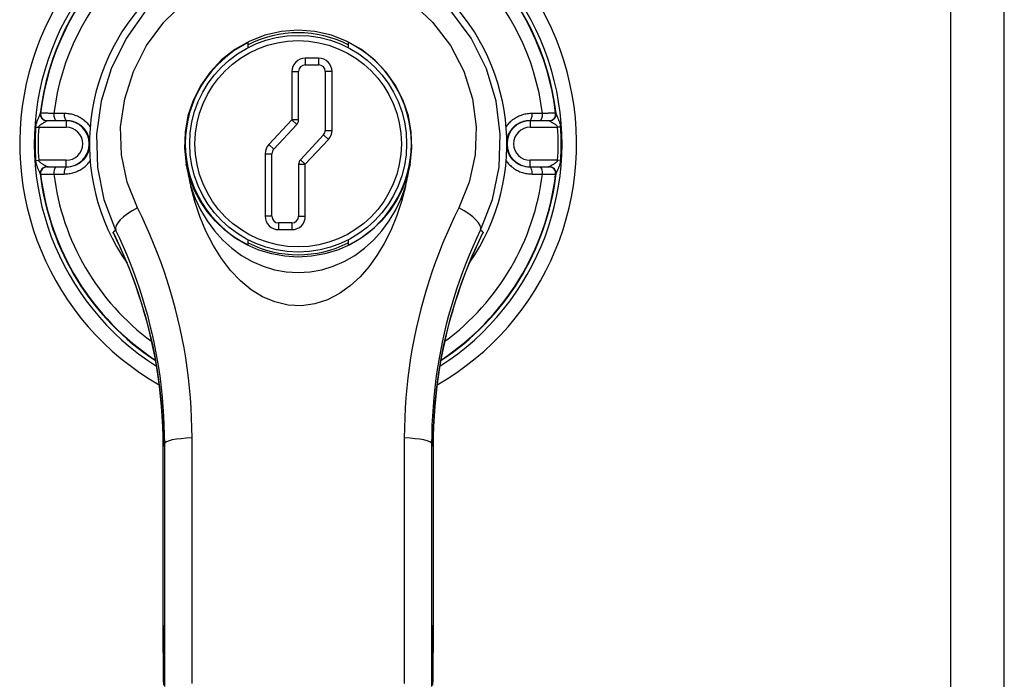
# Model space of a CAD drawing. Header units: inches. Extents: x 6 to 165, y 7 to 91.
# Tile 103 of 118: x 66.01 to 68.96, y 36.56 to 38.53. Entities that reach past the tile are written whole.
import ezdxf

# ---------------------------------------------------------------- set-up
doc = ezdxf.new("R2010")
doc.units = ezdxf.units.IN
doc.header["$MEASUREMENT"] = 0
doc.layers.add('Visible Edges(ANSI)', color=7, linetype='Continuous', lineweight=25)
doc.layers.add('Visible Tangent Edges(ANSI)', color=7, linetype='Continuous', lineweight=25)

msp = doc.modelspace()

# ---------------------------------------------------------------- linework, layer by layer
at = {"layer": 'Visible Edges(ANSI)'}
for p, q in [((68.959, 14.421), (68.959, 61.902)), ((66.694, 38.4501), (66.694, 38.4651)), ((66.994, 38.4661), (66.994, 38.4501)), ((66.8654, 38.3984), (66.9054, 38.3984)), ((66.8454, 38.2337), (66.8454, 38.3784)), ((66.9254, 38.3784), (66.9254, 38.2022)), ((66.7708, 38.1458), (66.84, 38.22)), ((66.92, 38.1885), (66.8508, 38.1143)), ((66.7654, 37.9447), (66.7654, 38.1321)), ((66.8454, 38.1006), (66.8454, 37.9447)), ((66.8254, 37.9247), (66.7854, 37.9247)), ((66.694, 37.8589), (66.694, 37.8739)), ((66.994, 37.8739), (66.994, 37.858))]:
    msp.add_line(p, q, dxfattribs=at)
at = {"layer": 'Visible Edges(ANSI)', "flags": 128}
for points in [[(67.1791, 38.1001), (67.1844, 38.1483), (67.1827, 38.197), (67.1741, 38.2452), (67.1586, 38.2919), (67.1364, 38.336), (67.1078, 38.3768), (67.0735, 38.413), (67.0341, 38.444), (66.9904, 38.4689), (66.9435, 38.4871), (66.8943, 38.4982), (66.8441, 38.502), (66.7938, 38.4983), (66.7446, 38.4871), (66.6977, 38.4689), (66.654, 38.444), (66.6146, 38.4131), (66.5802, 38.3768), (66.5516, 38.336), (66.5295, 38.2919), (66.5139, 38.2452), (66.5053, 38.197), (66.5036, 38.1483), (66.5089, 38.1001)], [(66.5089, 38.1001), (66.5094, 38.0973), (66.5099, 38.0946), (66.5104, 38.0918), (66.511, 38.0891), (66.5115, 38.0863), (66.512, 38.0836), (66.5126, 38.0808), (66.5131, 38.0781), (66.5137, 38.0753), (66.5142, 38.0726), (66.5148, 38.0698), (66.5153, 38.0671), (66.5159, 38.0643), (66.5165, 38.0616), (66.5171, 38.0588), (66.5176, 38.0561), (66.5182, 38.0533), (66.5188, 38.0506), (66.5194, 38.0479), (66.52, 38.0451), (66.5206, 38.0424), (66.5213, 38.0396), (66.5219, 38.0369), (66.5225, 38.0342)], [(67.1655, 38.0342), (67.1661, 38.0369), (67.1667, 38.0396), (67.1674, 38.0424), (67.168, 38.0451), (67.1686, 38.0479), (67.1692, 38.0507), (67.1698, 38.0534), (67.1704, 38.0562), (67.171, 38.0589), (67.1716, 38.0617), (67.1721, 38.0645), (67.1727, 38.0672), (67.1733, 38.07), (67.1738, 38.0727), (67.1744, 38.0755), (67.1749, 38.0782), (67.1755, 38.081), (67.176, 38.0837), (67.1765, 38.0865), (67.1771, 38.0892), (67.1776, 38.0919), (67.1781, 38.0946), (67.1786, 38.0974), (67.1791, 38.1001)], [(67.1655, 38.0342), (67.1536, 37.9888), (67.1388, 37.9445), (67.1215, 37.9025), (67.1018, 37.8632), (67.0798, 37.8268), (67.0557, 37.7936), (67.0294, 37.7637), (67, 37.7366), (66.9674, 37.7133), (66.9318, 37.6948), (66.8937, 37.6822), (66.8537, 37.6766), (66.8136, 37.6786), (66.7744, 37.6879), (66.7375, 37.7036), (66.7035, 37.7247), (66.6717, 37.7509), (66.6418, 37.782), (66.6142, 37.818), (66.5892, 37.8579), (66.5676, 37.9001), (66.5495, 37.9439), (66.5345, 37.9885), (66.5225, 38.0342)], [(67.3983, 37.8967), (67.3983, 37.8965), (67.3982, 37.8964), (67.3981, 37.8962), (67.398, 37.8961), (67.398, 37.8959), (67.3979, 37.8958), (67.3978, 37.8956), (67.3977, 37.8955), (67.3977, 37.8953), (67.3976, 37.8952), (67.3975, 37.895), (67.3974, 37.8949), (67.3974, 37.8947), (67.3973, 37.8946), (67.3972, 37.8944), (67.3971, 37.8943), (67.3971, 37.8941), (67.397, 37.894), (67.3969, 37.8938), (67.3969, 37.8937), (67.3968, 37.8935), (67.3967, 37.8934), (67.3966, 37.8932), (67.3966, 37.8931)], [(66.2915, 37.8931), (66.3072, 37.8601), (66.3224, 37.8261), (66.3369, 37.791), (66.3508, 37.7549), (66.3639, 37.7178), (66.3762, 37.6797), (66.3875, 37.6408), (66.3979, 37.6009), (66.4073, 37.5602), (66.4156, 37.5187), (66.4228, 37.4763), (66.4288, 37.433), (66.4336, 37.3891), (66.4371, 37.3447), (66.4392, 37.2997), (66.4399, 37.2544)], [(67.2481, 37.2544), (67.2488, 37.2997), (67.2509, 37.3447), (67.2544, 37.3891), (67.2592, 37.433), (67.2652, 37.4763), (67.2724, 37.5187), (67.2807, 37.5602), (67.2901, 37.6009), (67.3005, 37.6408), (67.3118, 37.6797), (67.3241, 37.7178), (67.3372, 37.7549), (67.3511, 37.791), (67.3656, 37.8261), (67.3808, 37.8601), (67.3966, 37.8931)], [(66.4398, 36.7192), (66.4397, 36.733), (66.4397, 36.748), (66.4397, 36.7639), (66.4397, 36.7802)], [(67.2483, 36.7802), (67.2483, 36.7639), (67.2483, 36.748), (67.2483, 36.7329), (67.2482, 36.7192)], [(66.4398, 36.7192), (66.4399, 36.695), (66.44, 36.6702), (66.4402, 36.6449), (66.4403, 36.6191), (66.4404, 36.5929), (66.4405, 36.5662), (66.4406, 36.5391)], [(67.2474, 36.5391), (67.2475, 36.5662), (67.2476, 36.5929), (67.2477, 36.6191), (67.2478, 36.6449), (67.248, 36.6702), (67.2481, 36.695), (67.2482, 36.7192)]]:
    msp.add_lwpolyline(points, dxfattribs=at)
at = {"layer": 'Visible Edges(ANSI)'}
msp.add_circle((66.844, 38.162), 0.3248, dxfattribs=at)
for centre, radius, start, end in [((66.844, 38.162), 0.834, 299.9141, 240.0859), ((66.844, 38.162), 0.625, 325.0605, 214.9395), ((66.844, 38.162), 0.3325, 63.1831, 116.8169), ((66.844, 38.162), 0.3382, 116.3321, 243.6679), ((66.844, 38.162), 0.339, 296.2591, 63.7409), ((66.8654, 38.3784), 0.02, 90, 180), ((66.9054, 38.3784), 0.02, 0, 90), ((66.8254, 38.2337), 0.02, 317.0025, 0), ((66.9054, 38.2022), 0.02, 317.0025, 0), ((66.7854, 38.1321), 0.02, 137.0025, 180), ((66.8654, 38.1006), 0.02, 137.0025, 180), ((66.7854, 37.9447), 0.02, 180, 270), ((66.8254, 37.9447), 0.02, 270, 0), ((66.844, 38.162), 0.3325, 243.1831, 296.8169)]:
    msp.add_arc(centre, radius, start, end, dxfattribs=at)
for centre, major_axis, ratio, start_param, end_param in [((66.4286, 36.8659), (-0.0018, -1.5581), 0.007198, 1.515764, 1.822817), ((67.2594, 36.8659), (-0.0018, 1.5581), 0.007205, 1.318775, 1.62583)]:
    msp.add_ellipse(centre, major_axis=major_axis, ratio=ratio, start_param=start_param, end_param=end_param, dxfattribs=at)
at = {"layer": 'Visible Tangent Edges(ANSI)'}
for p, q in [((68.798, 61.902), (68.798, 14.421)), ((66.8654, 38.4184), (66.8654, 38.3984)), ((66.9054, 38.4184), (66.8654, 38.4184)), ((66.9054, 38.4184), (66.9054, 38.3984)), ((66.8254, 38.3784), (66.8454, 38.3784)), ((66.8254, 38.3784), (66.8254, 38.2337)), ((66.9454, 38.3784), (66.9254, 38.3784)), ((66.9454, 38.2022), (66.9454, 38.3784)), ((66.0728, 38.2534), (66.0721, 38.2532)), ((67.6159, 38.2532), (67.6152, 38.2534)), ((66.0916, 38.2312), (66.0923, 38.2314)), ((66.1492, 38.2312), (66.0916, 38.2312)), ((66.1492, 38.2323), (66.1492, 38.2312)), ((66.1492, 38.2312), (66.1492, 38.2116)), ((66.8254, 38.2337), (66.7562, 38.1594)), ((66.8454, 38.2337), (66.8254, 38.2337)), ((66.8254, 38.2337), (66.84, 38.22)), ((67.5388, 38.2323), (67.5388, 38.2312)), ((67.5964, 38.2312), (67.5388, 38.2312)), ((67.5388, 38.2312), (67.5388, 38.2116)), ((67.5957, 38.2314), (67.5964, 38.2312)), ((66.0576, 38.2122), (66.0669, 38.2116)), ((66.0669, 38.2116), (66.1492, 38.2116)), ((66.9254, 38.2022), (66.9454, 38.2022)), ((67.5388, 38.2116), (67.6211, 38.2116)), ((67.6304, 38.2122), (67.6211, 38.2116)), ((66.8654, 38.1006), (66.9347, 38.1749)), ((66.92, 38.1885), (66.9347, 38.1749)), ((66.7454, 38.1321), (66.7654, 38.1321)), ((66.7454, 38.1321), (66.7454, 37.9447)), ((66.7562, 38.1594), (66.7708, 38.1458)), ((66.0576, 38.1119), (66.0669, 38.1125)), ((66.1492, 38.1125), (66.0669, 38.1125)), ((66.1492, 38.0928), (66.1492, 38.1125)), ((66.8654, 38.1006), (66.8508, 38.1143)), ((67.6211, 38.1125), (67.5388, 38.1125)), ((67.5388, 38.0928), (67.5388, 38.1125)), ((67.6304, 38.1119), (67.6211, 38.1125)), ((66.0923, 38.0926), (66.0916, 38.0928)), ((66.0916, 38.0928), (66.1492, 38.0928)), ((66.1492, 38.0918), (66.1492, 38.0928)), ((66.8454, 38.1006), (66.8654, 38.1006)), ((66.8654, 37.9447), (66.8654, 38.1006)), ((67.5388, 38.0928), (67.5964, 38.0928)), ((67.5388, 38.0918), (67.5388, 38.0928)), ((67.5964, 38.0928), (67.5957, 38.0926)), ((66.0721, 38.0708), (66.0728, 38.0706)), ((67.6152, 38.0706), (67.6159, 38.0708)), ((66.7654, 37.9447), (66.7454, 37.9447)), ((66.7854, 37.9247), (66.7854, 37.9047)), ((66.8254, 37.9247), (66.8254, 37.9047)), ((66.8454, 37.9447), (66.8654, 37.9447)), ((66.7854, 37.9047), (66.8254, 37.9047))]:
    msp.add_line(p, q, dxfattribs=at)
at = {"layer": 'Visible Tangent Edges(ANSI)', "flags": 128}
for points in [[(66.3627, 37.9699), (66.3318, 38.0471), (66.3145, 38.1287), (66.3123, 38.2127), (66.3245, 38.297), (66.3506, 38.379), (66.3899, 38.4564), (66.4419, 38.5268), (66.5059, 38.5879)], [(67.1814, 38.5877), (67.2467, 38.5267), (67.3004, 38.4565), (67.3407, 38.3791), (67.3663, 38.297), (67.3773, 38.2128), (67.3739, 38.1289), (67.3563, 38.0472), (67.3253, 37.9699)], [(66.3878, 38.5609), (66.3288, 38.4779), (66.2841, 38.3866), (66.2544, 38.2899), (66.2405, 38.1905), (66.2429, 38.0911), (66.2624, 37.9947), (66.2974, 37.9033)], [(67.3906, 37.9033), (67.4256, 37.9948), (67.4456, 38.0914), (67.4494, 38.1905), (67.4368, 38.2899), (67.4077, 38.3868), (67.3619, 38.4781), (67.301, 38.5608)], [(66.0715, 38.2525), (66.0713, 38.2519), (66.0711, 38.2512), (66.0707, 38.2503), (66.0703, 38.2493), (66.0698, 38.2482), (66.0692, 38.2469), (66.0686, 38.2456), (66.068, 38.2442), (66.0673, 38.2427), (66.0666, 38.2411), (66.0659, 38.2394), (66.0651, 38.2377), (66.0643, 38.2359), (66.0636, 38.2341), (66.0628, 38.2322), (66.0621, 38.2303), (66.0613, 38.2283), (66.0606, 38.2262), (66.0599, 38.224), (66.0592, 38.2218), (66.0587, 38.2195), (66.0582, 38.2171), (66.0578, 38.2147), (66.0576, 38.2122)], [(66.0721, 38.2532), (66.0721, 38.2532), (66.0721, 38.2532), (66.0721, 38.2532), (66.072, 38.2532), (66.072, 38.2532), (66.072, 38.2532), (66.072, 38.2531), (66.0719, 38.2531), (66.0719, 38.2531), (66.0719, 38.2531), (66.0719, 38.253), (66.0718, 38.253), (66.0718, 38.253), (66.0718, 38.2529), (66.0718, 38.2529), (66.0717, 38.2529), (66.0717, 38.2528), (66.0717, 38.2528), (66.0717, 38.2527), (66.0716, 38.2527), (66.0716, 38.2526), (66.0716, 38.2526), (66.0716, 38.2525), (66.0715, 38.2525)], [(66.1122, 38.2527), (66.1095, 38.2528), (66.1069, 38.2528), (66.1043, 38.2529), (66.1018, 38.253), (66.0994, 38.2531), (66.097, 38.2531), (66.0947, 38.2532), (66.0926, 38.2532), (66.0905, 38.2533), (66.0885, 38.2533), (66.0866, 38.2534), (66.0848, 38.2534), (66.0831, 38.2534), (66.0816, 38.2534), (66.0801, 38.2535), (66.0788, 38.2535), (66.0776, 38.2535), (66.0765, 38.2535), (66.0756, 38.2535), (66.0748, 38.2535), (66.0741, 38.2535), (66.0735, 38.2534), (66.0731, 38.2534), (66.0728, 38.2534)], [(66.1431, 38.2527), (66.1418, 38.2527), (66.1405, 38.2527), (66.1392, 38.2527), (66.1379, 38.2527), (66.1366, 38.2527), (66.1353, 38.2527), (66.134, 38.2527), (66.1327, 38.2527), (66.1314, 38.2527), (66.1301, 38.2527), (66.1288, 38.2527), (66.1276, 38.2527), (66.1263, 38.2527), (66.125, 38.2527), (66.1237, 38.2527), (66.1224, 38.2527), (66.1211, 38.2527), (66.1198, 38.2527), (66.1186, 38.2527), (66.1173, 38.2527), (66.116, 38.2527), (66.1147, 38.2527), (66.1135, 38.2527), (66.1122, 38.2527)], [(66.2209, 38.2135), (66.2186, 38.2165), (66.2162, 38.2194), (66.2137, 38.2223), (66.2111, 38.225), (66.2083, 38.2276), (66.2055, 38.2301), (66.2026, 38.2326), (66.1995, 38.2348), (66.1964, 38.237), (66.1932, 38.239), (66.1899, 38.2409), (66.1865, 38.2426), (66.1831, 38.2442), (66.1796, 38.2457), (66.1761, 38.247), (66.1725, 38.2482), (66.1689, 38.2493), (66.1652, 38.2502), (66.1616, 38.251), (66.1579, 38.2516), (66.1542, 38.2521), (66.1505, 38.2524), (66.1468, 38.2527), (66.1431, 38.2527)], [(67.5449, 38.2527), (67.5412, 38.2527), (67.5375, 38.2524), (67.5338, 38.2521), (67.5301, 38.2516), (67.5264, 38.251), (67.5227, 38.2502), (67.5191, 38.2493), (67.5155, 38.2482), (67.5119, 38.247), (67.5084, 38.2457), (67.5049, 38.2442), (67.5015, 38.2426), (67.4981, 38.2408), (67.4948, 38.239), (67.4916, 38.2369), (67.4884, 38.2348), (67.4853, 38.2326), (67.4824, 38.2302), (67.4795, 38.2277), (67.4767, 38.2251), (67.4741, 38.2224), (67.4716, 38.2196), (67.4692, 38.2166), (67.4669, 38.2136)], [(67.5758, 38.2527), (67.5745, 38.2527), (67.5733, 38.2527), (67.572, 38.2527), (67.5707, 38.2527), (67.5694, 38.2527), (67.5682, 38.2527), (67.5669, 38.2527), (67.5656, 38.2527), (67.5643, 38.2527), (67.563, 38.2527), (67.5617, 38.2527), (67.5605, 38.2527), (67.5592, 38.2527), (67.5579, 38.2527), (67.5566, 38.2527), (67.5553, 38.2527), (67.554, 38.2527), (67.5527, 38.2527), (67.5514, 38.2527), (67.5501, 38.2527), (67.5488, 38.2527), (67.5475, 38.2527), (67.5462, 38.2527), (67.5449, 38.2527)], [(67.6152, 38.2534), (67.6149, 38.2534), (67.6145, 38.2534), (67.6139, 38.2535), (67.6132, 38.2535), (67.6124, 38.2535), (67.6115, 38.2535), (67.6104, 38.2535), (67.6092, 38.2535), (67.6079, 38.2535), (67.6064, 38.2534), (67.6048, 38.2534), (67.6032, 38.2534), (67.6014, 38.2534), (67.5995, 38.2533), (67.5975, 38.2533), (67.5954, 38.2532), (67.5932, 38.2532), (67.591, 38.2531), (67.5886, 38.2531), (67.5862, 38.253), (67.5837, 38.2529), (67.5811, 38.2528), (67.5785, 38.2528), (67.5758, 38.2527)], [(67.6165, 38.2525), (67.6165, 38.2525), (67.6164, 38.2526), (67.6164, 38.2526), (67.6164, 38.2527), (67.6163, 38.2527), (67.6163, 38.2528), (67.6163, 38.2528), (67.6163, 38.2529), (67.6162, 38.2529), (67.6162, 38.2529), (67.6162, 38.253), (67.6162, 38.253), (67.6161, 38.253), (67.6161, 38.2531), (67.6161, 38.2531), (67.6161, 38.2531), (67.616, 38.2531), (67.616, 38.2532), (67.616, 38.2532), (67.616, 38.2532), (67.616, 38.2532), (67.6159, 38.2532), (67.6159, 38.2532), (67.6159, 38.2532)], [(67.6304, 38.2122), (67.6302, 38.2147), (67.6298, 38.2171), (67.6293, 38.2195), (67.6288, 38.2218), (67.6281, 38.224), (67.6274, 38.2262), (67.6267, 38.2283), (67.626, 38.2303), (67.6252, 38.2322), (67.6244, 38.2341), (67.6237, 38.2359), (67.6229, 38.2377), (67.6222, 38.2394), (67.6214, 38.2411), (67.6207, 38.2426), (67.6201, 38.2441), (67.6194, 38.2456), (67.6188, 38.2469), (67.6183, 38.2481), (67.6178, 38.2493), (67.6173, 38.2503), (67.617, 38.2512), (67.6167, 38.2519), (67.6165, 38.2525)], [(66.0669, 38.2116), (66.0672, 38.2128), (66.0678, 38.214), (66.0686, 38.2152), (66.0696, 38.2163), (66.0707, 38.2174), (66.0719, 38.2184), (66.0732, 38.2194), (66.0745, 38.2204), (66.0758, 38.2213), (66.0772, 38.2222), (66.0785, 38.2231), (66.0798, 38.2239), (66.0812, 38.2247), (66.0825, 38.2255), (66.0837, 38.2263), (66.0849, 38.227), (66.086, 38.2276), (66.0871, 38.2283), (66.088, 38.2288), (66.0889, 38.2294), (66.0896, 38.2298), (66.0902, 38.2303), (66.0907, 38.2306), (66.091, 38.2309)], [(66.091, 38.2309), (66.0911, 38.2309), (66.0911, 38.2309), (66.0911, 38.231), (66.0911, 38.231), (66.0912, 38.231), (66.0912, 38.231), (66.0912, 38.2311), (66.0912, 38.2311), (66.0913, 38.2311), (66.0913, 38.2311), (66.0913, 38.2311), (66.0913, 38.2311), (66.0914, 38.2312), (66.0914, 38.2312), (66.0914, 38.2312), (66.0914, 38.2312), (66.0915, 38.2312), (66.0915, 38.2312), (66.0915, 38.2312), (66.0915, 38.2312), (66.0916, 38.2312), (66.0916, 38.2312), (66.0916, 38.2312), (66.0916, 38.2312)], [(66.0923, 38.2314), (66.0925, 38.2314), (66.0928, 38.2315), (66.0932, 38.2315), (66.0937, 38.2315), (66.0942, 38.2316), (66.0949, 38.2316), (66.0957, 38.2316), (66.0965, 38.2317), (66.0974, 38.2317), (66.0984, 38.2317), (66.0995, 38.2318), (66.1007, 38.2318), (66.1019, 38.2318), (66.1032, 38.2319), (66.1046, 38.2319), (66.1061, 38.2319), (66.1076, 38.2319), (66.1092, 38.232), (66.1108, 38.232), (66.1125, 38.232), (66.1142, 38.232), (66.116, 38.232), (66.1179, 38.2321), (66.1197, 38.2321)], [(66.1197, 38.2321), (66.1209, 38.2321), (66.1222, 38.2321), (66.1234, 38.2321), (66.1246, 38.2321), (66.1258, 38.2321), (66.127, 38.2321), (66.1282, 38.2321), (66.1295, 38.2321), (66.1307, 38.2321), (66.1319, 38.2322), (66.1331, 38.2322), (66.1344, 38.2322), (66.1356, 38.2322), (66.1368, 38.2322), (66.1381, 38.2322), (66.1393, 38.2322), (66.1405, 38.2322), (66.1418, 38.2322), (66.143, 38.2322), (66.1442, 38.2322), (66.1455, 38.2322), (66.1467, 38.2322), (66.148, 38.2322), (66.1492, 38.2323)], [(66.1492, 38.2323), (66.1533, 38.2322), (66.1573, 38.2318), (66.1613, 38.2313), (66.1654, 38.2305), (66.1693, 38.2294), (66.1733, 38.2282), (66.1771, 38.2267), (66.1809, 38.2249), (66.1846, 38.2229), (66.1882, 38.2207), (66.1916, 38.2183), (66.1949, 38.2156), (66.198, 38.2128), (66.2009, 38.2097), (66.2037, 38.2065), (66.2063, 38.2031), (66.2087, 38.1996), (66.2108, 38.1959), (66.2128, 38.1921), (66.2145, 38.1882), (66.2161, 38.1842), (66.2173, 38.1802), (66.2183, 38.176), (66.2191, 38.1719)], [(67.469, 38.1718), (67.4697, 38.176), (67.4707, 38.1802), (67.472, 38.1843), (67.4734, 38.1883), (67.4751, 38.1922), (67.4771, 38.196), (67.4792, 38.1997), (67.4816, 38.2032), (67.4842, 38.2066), (67.4869, 38.2098), (67.4899, 38.2128), (67.493, 38.2156), (67.4963, 38.2183), (67.4998, 38.2207), (67.5034, 38.2229), (67.5071, 38.2249), (67.5108, 38.2266), (67.5147, 38.2282), (67.5186, 38.2294), (67.5226, 38.2305), (67.5266, 38.2313), (67.5307, 38.2318), (67.5348, 38.2322), (67.5388, 38.2323)], [(67.5388, 38.2323), (67.54, 38.2322), (67.5413, 38.2322), (67.5425, 38.2322), (67.5438, 38.2322), (67.545, 38.2322), (67.5462, 38.2322), (67.5475, 38.2322), (67.5487, 38.2322), (67.55, 38.2322), (67.5512, 38.2322), (67.5524, 38.2322), (67.5536, 38.2322), (67.5549, 38.2322), (67.5561, 38.2322), (67.5573, 38.2321), (67.5585, 38.2321), (67.5598, 38.2321), (67.561, 38.2321), (67.5622, 38.2321), (67.5634, 38.2321), (67.5646, 38.2321), (67.5659, 38.2321), (67.5671, 38.2321), (67.5683, 38.2321)], [(67.5683, 38.2321), (67.5701, 38.2321), (67.572, 38.232), (67.5738, 38.232), (67.5755, 38.232), (67.5772, 38.232), (67.5788, 38.232), (67.5804, 38.2319), (67.5819, 38.2319), (67.5834, 38.2319), (67.5848, 38.2319), (67.5861, 38.2318), (67.5873, 38.2318), (67.5885, 38.2318), (67.5896, 38.2317), (67.5906, 38.2317), (67.5915, 38.2317), (67.5923, 38.2316), (67.5931, 38.2316), (67.5938, 38.2316), (67.5943, 38.2315), (67.5948, 38.2315), (67.5952, 38.2315), (67.5955, 38.2314), (67.5957, 38.2314)], [(67.5964, 38.2312), (67.5964, 38.2312), (67.5964, 38.2312), (67.5965, 38.2312), (67.5965, 38.2312), (67.5965, 38.2312), (67.5965, 38.2312), (67.5965, 38.2312), (67.5966, 38.2312), (67.5966, 38.2312), (67.5966, 38.2312), (67.5966, 38.2312), (67.5967, 38.2311), (67.5967, 38.2311), (67.5967, 38.2311), (67.5967, 38.2311), (67.5968, 38.2311), (67.5968, 38.2311), (67.5968, 38.231), (67.5968, 38.231), (67.5969, 38.231), (67.5969, 38.231), (67.5969, 38.2309), (67.597, 38.2309), (67.597, 38.2309)], [(67.597, 38.2309), (67.5973, 38.2306), (67.5978, 38.2303), (67.5984, 38.2298), (67.5991, 38.2294), (67.6, 38.2288), (67.601, 38.2283), (67.602, 38.2276), (67.6031, 38.227), (67.6043, 38.2262), (67.6056, 38.2255), (67.6069, 38.2247), (67.6082, 38.2239), (67.6095, 38.2231), (67.6109, 38.2222), (67.6122, 38.2213), (67.6136, 38.2204), (67.6149, 38.2194), (67.6161, 38.2184), (67.6173, 38.2174), (67.6185, 38.2163), (67.6194, 38.2152), (67.6202, 38.214), (67.6208, 38.2128), (67.6211, 38.2116)], [(66.219, 38.1522), (66.2183, 38.148), (66.2173, 38.1438), (66.216, 38.1398), (66.2146, 38.1358), (66.2129, 38.1318), (66.2109, 38.128), (66.2088, 38.1244), (66.2064, 38.1208), (66.2039, 38.1174), (66.2011, 38.1142), (66.1981, 38.1112), (66.195, 38.1084), (66.1917, 38.1058), (66.1882, 38.1033), (66.1846, 38.1011), (66.181, 38.0992), (66.1772, 38.0974), (66.1733, 38.0959), (66.1694, 38.0946), (66.1654, 38.0936), (66.1614, 38.0928), (66.1573, 38.0922), (66.1533, 38.0919), (66.1492, 38.0918)], [(67.5388, 38.0918), (67.5348, 38.0919), (67.5307, 38.0922), (67.5267, 38.0928), (67.5226, 38.0936), (67.5187, 38.0946), (67.5147, 38.0959), (67.5109, 38.0974), (67.5071, 38.0991), (67.5034, 38.1011), (67.4998, 38.1033), (67.4964, 38.1058), (67.4931, 38.1084), (67.49, 38.1113), (67.4871, 38.1143), (67.4843, 38.1175), (67.4817, 38.1209), (67.4793, 38.1245), (67.4772, 38.1281), (67.4752, 38.1319), (67.4735, 38.1358), (67.472, 38.1398), (67.4707, 38.1439), (67.4697, 38.148), (67.4689, 38.1522)], [(66.0576, 38.1119), (66.0578, 38.1094), (66.0582, 38.1069), (66.0587, 38.1045), (66.0592, 38.1022), (66.0599, 38.1), (66.0606, 38.0978), (66.0613, 38.0958), (66.062, 38.0937), (66.0628, 38.0918), (66.0636, 38.0899), (66.0643, 38.0881), (66.0651, 38.0863), (66.0658, 38.0846), (66.0666, 38.083), (66.0673, 38.0814), (66.068, 38.0799), (66.0686, 38.0785), (66.0692, 38.0771), (66.0698, 38.0759), (66.0703, 38.0748), (66.0707, 38.0737), (66.0711, 38.0729), (66.0713, 38.0721), (66.0715, 38.0715)], [(66.091, 38.0931), (66.0907, 38.0934), (66.0902, 38.0938), (66.0896, 38.0942), (66.0889, 38.0947), (66.088, 38.0952), (66.087, 38.0958), (66.086, 38.0964), (66.0849, 38.0971), (66.0837, 38.0978), (66.0824, 38.0985), (66.0812, 38.0993), (66.0798, 38.1001), (66.0785, 38.1009), (66.0771, 38.1018), (66.0758, 38.1027), (66.0744, 38.1036), (66.0731, 38.1046), (66.0719, 38.1056), (66.0707, 38.1067), (66.0696, 38.1077), (66.0686, 38.1089), (66.0678, 38.11), (66.0672, 38.1112), (66.0669, 38.1125)], [(66.1431, 38.0713), (66.1468, 38.0714), (66.1505, 38.0716), (66.1542, 38.0719), (66.1579, 38.0724), (66.1616, 38.0731), (66.1653, 38.0738), (66.1689, 38.0747), (66.1725, 38.0758), (66.1761, 38.077), (66.1796, 38.0783), (66.1831, 38.0798), (66.1865, 38.0814), (66.1899, 38.0832), (66.1932, 38.0851), (66.1965, 38.0871), (66.1996, 38.0892), (66.2027, 38.0915), (66.2056, 38.0939), (66.2085, 38.0963), (66.2113, 38.0989), (66.2139, 38.1016), (66.2164, 38.1045), (66.2188, 38.1074), (66.2211, 38.1104)], [(67.4671, 38.1105), (67.4694, 38.1075), (67.4718, 38.1046), (67.4743, 38.1018), (67.4769, 38.099), (67.4797, 38.0964), (67.4825, 38.0939), (67.4855, 38.0915), (67.4885, 38.0892), (67.4916, 38.087), (67.4948, 38.085), (67.4981, 38.0831), (67.5015, 38.0814), (67.5049, 38.0798), (67.5084, 38.0783), (67.512, 38.077), (67.5155, 38.0758), (67.5191, 38.0748), (67.5228, 38.0738), (67.5264, 38.0731), (67.5301, 38.0724), (67.5338, 38.0719), (67.5375, 38.0716), (67.5412, 38.0714), (67.5449, 38.0713)], [(67.6211, 38.1125), (67.6208, 38.1112), (67.6202, 38.11), (67.6194, 38.1088), (67.6184, 38.1077), (67.6173, 38.1067), (67.6161, 38.1056), (67.6149, 38.1046), (67.6135, 38.1036), (67.6122, 38.1027), (67.6109, 38.1018), (67.6095, 38.1009), (67.6082, 38.1001), (67.6068, 38.0993), (67.6056, 38.0985), (67.6043, 38.0978), (67.6031, 38.0971), (67.602, 38.0964), (67.6009, 38.0958), (67.6, 38.0952), (67.5991, 38.0947), (67.5984, 38.0942), (67.5978, 38.0938), (67.5973, 38.0934), (67.597, 38.0931)], [(67.6165, 38.0715), (67.6167, 38.0721), (67.617, 38.0729), (67.6173, 38.0737), (67.6177, 38.0747), (67.6182, 38.0759), (67.6188, 38.0771), (67.6194, 38.0784), (67.62, 38.0799), (67.6207, 38.0814), (67.6214, 38.083), (67.6222, 38.0846), (67.6229, 38.0863), (67.6237, 38.0881), (67.6244, 38.0899), (67.6252, 38.0918), (67.626, 38.0937), (67.6267, 38.0958), (67.6274, 38.0978), (67.6281, 38.1), (67.6288, 38.1022), (67.6293, 38.1045), (67.6298, 38.1069), (67.6302, 38.1094), (67.6304, 38.1119)], [(66.0916, 38.0928), (66.0916, 38.0928), (66.0916, 38.0928), (66.0916, 38.0928), (66.0915, 38.0928), (66.0915, 38.0928), (66.0915, 38.0928), (66.0915, 38.0928), (66.0914, 38.0928), (66.0914, 38.0928), (66.0914, 38.0929), (66.0914, 38.0929), (66.0913, 38.0929), (66.0913, 38.0929), (66.0913, 38.0929), (66.0913, 38.0929), (66.0912, 38.093), (66.0912, 38.093), (66.0912, 38.093), (66.0912, 38.093), (66.0911, 38.093), (66.0911, 38.0931), (66.0911, 38.0931), (66.0911, 38.0931), (66.091, 38.0931)], [(66.1197, 38.092), (66.1179, 38.092), (66.116, 38.092), (66.1143, 38.092), (66.1125, 38.092), (66.1108, 38.092), (66.1092, 38.0921), (66.1076, 38.0921), (66.1061, 38.0921), (66.1046, 38.0921), (66.1033, 38.0922), (66.1019, 38.0922), (66.1007, 38.0922), (66.0995, 38.0923), (66.0984, 38.0923), (66.0974, 38.0923), (66.0965, 38.0923), (66.0957, 38.0924), (66.0949, 38.0924), (66.0942, 38.0924), (66.0937, 38.0925), (66.0932, 38.0925), (66.0928, 38.0926), (66.0925, 38.0926), (66.0923, 38.0926)], [(66.1492, 38.0918), (66.148, 38.0918), (66.1467, 38.0918), (66.1455, 38.0918), (66.1442, 38.0918), (66.143, 38.0918), (66.1418, 38.0918), (66.1405, 38.0918), (66.1393, 38.0918), (66.1381, 38.0918), (66.1368, 38.0918), (66.1356, 38.0919), (66.1344, 38.0919), (66.1331, 38.0919), (66.1319, 38.0919), (66.1307, 38.0919), (66.1295, 38.0919), (66.1282, 38.0919), (66.127, 38.0919), (66.1258, 38.0919), (66.1246, 38.0919), (66.1234, 38.0919), (66.1222, 38.0919), (66.1209, 38.092), (66.1197, 38.092)], [(67.1791, 38.101), (67.1698, 38.0627), (67.1563, 38.0267), (67.1388, 37.9922), (67.1174, 37.9599), (67.0925, 37.93), (67.0641, 37.9031), (67.0326, 37.8794), (66.9984, 37.8595), (66.9619, 37.8436), (66.9237, 37.832), (66.8842, 37.8249), (66.8443, 37.8226), (66.8043, 37.8249), (66.7648, 37.8319), (66.7265, 37.8434), (66.69, 37.8593), (66.6558, 37.8792), (66.6243, 37.9027), (66.596, 37.9296), (66.571, 37.9594), (66.5495, 37.9918), (66.5319, 38.0263), (66.5183, 38.0626), (66.5089, 38.101)], [(67.5683, 38.092), (67.5671, 38.092), (67.5659, 38.0919), (67.5646, 38.0919), (67.5634, 38.0919), (67.5622, 38.0919), (67.561, 38.0919), (67.5598, 38.0919), (67.5585, 38.0919), (67.5573, 38.0919), (67.5561, 38.0919), (67.5549, 38.0919), (67.5536, 38.0919), (67.5524, 38.0919), (67.5512, 38.0918), (67.55, 38.0918), (67.5487, 38.0918), (67.5475, 38.0918), (67.5462, 38.0918), (67.545, 38.0918), (67.5438, 38.0918), (67.5425, 38.0918), (67.5413, 38.0918), (67.54, 38.0918), (67.5388, 38.0918)], [(67.5957, 38.0926), (67.5955, 38.0926), (67.5952, 38.0926), (67.5948, 38.0925), (67.5943, 38.0925), (67.5938, 38.0924), (67.5931, 38.0924), (67.5924, 38.0924), (67.5915, 38.0923), (67.5906, 38.0923), (67.5896, 38.0923), (67.5885, 38.0923), (67.5873, 38.0922), (67.5861, 38.0922), (67.5848, 38.0922), (67.5834, 38.0921), (67.5819, 38.0921), (67.5804, 38.0921), (67.5789, 38.0921), (67.5772, 38.092), (67.5755, 38.092), (67.5738, 38.092), (67.572, 38.092), (67.5701, 38.092), (67.5683, 38.092)], [(67.597, 38.0931), (67.597, 38.0931), (67.5969, 38.0931), (67.5969, 38.0931), (67.5969, 38.093), (67.5968, 38.093), (67.5968, 38.093), (67.5968, 38.093), (67.5968, 38.093), (67.5967, 38.0929), (67.5967, 38.0929), (67.5967, 38.0929), (67.5967, 38.0929), (67.5966, 38.0929), (67.5966, 38.0929), (67.5966, 38.0928), (67.5966, 38.0928), (67.5965, 38.0928), (67.5965, 38.0928), (67.5965, 38.0928), (67.5965, 38.0928), (67.5965, 38.0928), (67.5964, 38.0928), (67.5964, 38.0928), (67.5964, 38.0928)], [(66.0715, 38.0715), (66.0716, 38.0715), (66.0716, 38.0714), (66.0716, 38.0714), (66.0716, 38.0713), (66.0717, 38.0713), (66.0717, 38.0712), (66.0717, 38.0712), (66.0717, 38.0712), (66.0718, 38.0711), (66.0718, 38.0711), (66.0718, 38.071), (66.0718, 38.071), (66.0719, 38.071), (66.0719, 38.071), (66.0719, 38.0709), (66.0719, 38.0709), (66.072, 38.0709), (66.072, 38.0709), (66.072, 38.0708), (66.072, 38.0708), (66.0721, 38.0708), (66.0721, 38.0708), (66.0721, 38.0708), (66.0721, 38.0708)], [(66.0728, 38.0706), (66.0731, 38.0706), (66.0735, 38.0706), (66.0741, 38.0706), (66.0748, 38.0706), (66.0756, 38.0705), (66.0765, 38.0705), (66.0776, 38.0705), (66.0788, 38.0706), (66.0802, 38.0706), (66.0816, 38.0706), (66.0832, 38.0706), (66.0848, 38.0706), (66.0866, 38.0707), (66.0885, 38.0707), (66.0905, 38.0707), (66.0926, 38.0708), (66.0948, 38.0708), (66.097, 38.0709), (66.0994, 38.071), (66.1018, 38.071), (66.1043, 38.0711), (66.1069, 38.0712), (66.1095, 38.0713), (66.1122, 38.0713)], [(66.1122, 38.0713), (66.1135, 38.0713), (66.1147, 38.0713), (66.116, 38.0713), (66.1173, 38.0713), (66.1186, 38.0713), (66.1198, 38.0713), (66.1211, 38.0713), (66.1224, 38.0713), (66.1237, 38.0713), (66.125, 38.0713), (66.1263, 38.0713), (66.1276, 38.0713), (66.1288, 38.0713), (66.1301, 38.0713), (66.1314, 38.0713), (66.1327, 38.0713), (66.134, 38.0713), (66.1353, 38.0713), (66.1366, 38.0713), (66.1379, 38.0713), (66.1392, 38.0713), (66.1405, 38.0713), (66.1418, 38.0713), (66.1431, 38.0713)], [(67.5449, 38.0713), (67.5462, 38.0713), (67.5475, 38.0713), (67.5488, 38.0713), (67.5501, 38.0713), (67.5514, 38.0713), (67.5527, 38.0713), (67.554, 38.0713), (67.5553, 38.0713), (67.5566, 38.0713), (67.5579, 38.0713), (67.5592, 38.0713), (67.5605, 38.0713), (67.5617, 38.0713), (67.563, 38.0713), (67.5643, 38.0713), (67.5656, 38.0713), (67.5669, 38.0713), (67.5682, 38.0713), (67.5694, 38.0713), (67.5707, 38.0713), (67.572, 38.0713), (67.5733, 38.0713), (67.5745, 38.0713), (67.5758, 38.0713)], [(67.5758, 38.0713), (67.5785, 38.0713), (67.5811, 38.0712), (67.5837, 38.0711), (67.5862, 38.071), (67.5886, 38.071), (67.591, 38.0709), (67.5933, 38.0708), (67.5955, 38.0708), (67.5975, 38.0707), (67.5995, 38.0707), (67.6014, 38.0707), (67.6032, 38.0706), (67.6049, 38.0706), (67.6064, 38.0706), (67.6079, 38.0706), (67.6092, 38.0706), (67.6104, 38.0705), (67.6115, 38.0705), (67.6124, 38.0705), (67.6132, 38.0706), (67.6139, 38.0706), (67.6145, 38.0706), (67.6149, 38.0706), (67.6152, 38.0706)], [(67.6159, 38.0708), (67.6159, 38.0708), (67.6159, 38.0708), (67.616, 38.0708), (67.616, 38.0708), (67.616, 38.0708), (67.616, 38.0709), (67.616, 38.0709), (67.6161, 38.0709), (67.6161, 38.0709), (67.6161, 38.071), (67.6161, 38.071), (67.6162, 38.071), (67.6162, 38.071), (67.6162, 38.0711), (67.6162, 38.0711), (67.6163, 38.0712), (67.6163, 38.0712), (67.6163, 38.0712), (67.6163, 38.0713), (67.6164, 38.0713), (67.6164, 38.0714), (67.6164, 38.0714), (67.6165, 38.0715), (67.6165, 38.0715)], [(66.5225, 38.0342), (66.5357, 37.9981), (66.552, 37.9636), (66.5713, 37.9312), (66.5933, 37.901), (66.618, 37.8735), (66.6452, 37.8489), (66.6747, 37.8274), (66.7061, 37.8094), (66.7392, 37.795), (66.7734, 37.7847), (66.8086, 37.7784), (66.8442, 37.7763), (66.8796, 37.7784), (66.9147, 37.7847), (66.949, 37.7951), (66.982, 37.8094), (67.0134, 37.8275), (67.0429, 37.849), (67.0702, 37.8737), (67.0949, 37.9013), (67.117, 37.9314), (67.1362, 37.9638), (67.1524, 37.9982), (67.1655, 38.0341)], [(66.5261, 37.2804), (66.5258, 37.3106), (66.5249, 37.3407), (66.5234, 37.3709), (66.5213, 37.4009), (66.5186, 37.431), (66.5154, 37.4609), (66.5116, 37.4907), (66.5072, 37.5204), (66.5022, 37.55), (66.4967, 37.5794), (66.4906, 37.6086), (66.4839, 37.6377), (66.4767, 37.6665), (66.4689, 37.6952), (66.4606, 37.7237), (66.4518, 37.7521), (66.4424, 37.7802), (66.4325, 37.8081), (66.4221, 37.8357), (66.4112, 37.8631), (66.3998, 37.8902), (66.3879, 37.9171), (66.3755, 37.9436), (66.3627, 37.9699)], [(67.3253, 37.9699), (67.3125, 37.9436), (67.3001, 37.9171), (67.2882, 37.8902), (67.2768, 37.8631), (67.2659, 37.8357), (67.2555, 37.808), (67.2456, 37.7801), (67.2362, 37.752), (67.2273, 37.7236), (67.219, 37.6951), (67.2113, 37.6664), (67.2041, 37.6375), (67.1974, 37.6085), (67.1913, 37.5793), (67.1858, 37.5499), (67.1808, 37.5203), (67.1764, 37.4907), (67.1726, 37.4608), (67.1694, 37.4309), (67.1667, 37.4009), (67.1646, 37.3709), (67.1631, 37.3407), (67.1622, 37.3106), (67.162, 37.2804)], [(66.2974, 37.9033), (66.2971, 37.903), (66.2968, 37.9027), (66.2965, 37.9025), (66.2961, 37.9022), (66.2958, 37.9019), (66.2955, 37.9016), (66.2952, 37.9014), (66.2948, 37.9011), (66.2945, 37.9008), (66.2942, 37.9005), (66.2939, 37.9003), (66.2936, 37.9), (66.2932, 37.8997), (66.2929, 37.8994), (66.2926, 37.8992), (66.2923, 37.8989), (66.2919, 37.8986), (66.2916, 37.8983), (66.2913, 37.8981), (66.291, 37.8978), (66.2907, 37.8975), (66.2903, 37.8972), (66.29, 37.897), (66.2897, 37.8967)], [(66.2915, 37.8931), (66.2914, 37.8932), (66.2913, 37.8934), (66.2912, 37.8935), (66.2912, 37.8937), (66.2911, 37.8938), (66.291, 37.894), (66.2909, 37.8941), (66.2909, 37.8943), (66.2908, 37.8944), (66.2907, 37.8946), (66.2906, 37.8947), (66.2906, 37.8949), (66.2905, 37.895), (66.2904, 37.8952), (66.2903, 37.8953), (66.2903, 37.8955), (66.2902, 37.8956), (66.2901, 37.8958), (66.2901, 37.8959), (66.29, 37.8961), (66.2899, 37.8962), (66.2898, 37.8964), (66.2898, 37.8965), (66.2897, 37.8967)], [(66.4399, 37.2545), (66.4396, 37.285), (66.4386, 37.3152), (66.437, 37.3453), (66.4348, 37.3752), (66.4321, 37.4049), (66.4287, 37.4343), (66.4248, 37.4633), (66.4203, 37.492), (66.4153, 37.5204), (66.4098, 37.5484), (66.4039, 37.5759), (66.3974, 37.6031), (66.3905, 37.6299), (66.3832, 37.6563), (66.3754, 37.6824), (66.3672, 37.708), (66.3586, 37.7331), (66.3497, 37.7579), (66.3405, 37.7822), (66.3309, 37.806), (66.321, 37.8294), (66.3108, 37.8523), (66.3004, 37.8747), (66.2897, 37.8967)], [(66.2974, 37.9033), (66.3089, 37.8789), (66.3199, 37.8543), (66.3306, 37.8293), (66.3407, 37.8041), (66.3505, 37.7787), (66.3598, 37.753), (66.3686, 37.7271), (66.377, 37.701), (66.3849, 37.6747), (66.3923, 37.6482), (66.3992, 37.6216), (66.4056, 37.5948), (66.4116, 37.5678), (66.417, 37.5407), (66.422, 37.5134), (66.4264, 37.4859), (66.4303, 37.4584), (66.4338, 37.4307), (66.4367, 37.4029), (66.439, 37.375), (66.4409, 37.3471), (66.4422, 37.3191), (66.443, 37.2911), (66.4433, 37.2631)], [(67.2447, 37.2631), (67.245, 37.2911), (67.2458, 37.3191), (67.2471, 37.3471), (67.249, 37.375), (67.2513, 37.4029), (67.2542, 37.4306), (67.2577, 37.4583), (67.2616, 37.4859), (67.266, 37.5133), (67.271, 37.5406), (67.2764, 37.5677), (67.2824, 37.5946), (67.2888, 37.6214), (67.2957, 37.6481), (67.3031, 37.6746), (67.311, 37.7009), (67.3194, 37.727), (67.3282, 37.753), (67.3375, 37.7786), (67.3473, 37.8041), (67.3575, 37.8293), (67.3681, 37.8543), (67.3791, 37.8789), (67.3906, 37.9033)], [(67.3983, 37.8967), (67.3876, 37.8747), (67.3772, 37.8523), (67.367, 37.8294), (67.3571, 37.806), (67.3475, 37.7822), (67.3383, 37.7579), (67.3294, 37.7331), (67.3208, 37.708), (67.3126, 37.6824), (67.3049, 37.6563), (67.2975, 37.6299), (67.2906, 37.6031), (67.2841, 37.5759), (67.2782, 37.5484), (67.2727, 37.5204), (67.2677, 37.492), (67.2632, 37.4633), (67.2593, 37.4343), (67.256, 37.4049), (67.2532, 37.3752), (67.251, 37.3453), (67.2494, 37.3152), (67.2484, 37.285), (67.2481, 37.2545)], [(67.3983, 37.8967), (67.398, 37.897), (67.3977, 37.8972), (67.3974, 37.8975), (67.397, 37.8978), (67.3967, 37.8981), (67.3964, 37.8983), (67.3961, 37.8986), (67.3957, 37.8989), (67.3954, 37.8992), (67.3951, 37.8994), (67.3948, 37.8997), (67.3945, 37.9), (67.3941, 37.9003), (67.3938, 37.9005), (67.3935, 37.9008), (67.3932, 37.9011), (67.3928, 37.9014), (67.3925, 37.9016), (67.3922, 37.9019), (67.3919, 37.9022), (67.3916, 37.9025), (67.3912, 37.9027), (67.3909, 37.903), (67.3906, 37.9033)], [(66.5261, 36.5446), (66.5261, 36.668), (66.5261, 36.7912), (66.5261, 36.914), (66.5261, 37.0365), (66.5261, 37.1586), (66.5261, 37.2804)], [(67.162, 37.2804), (67.162, 37.1586), (67.1619, 37.0365), (67.1619, 36.914), (67.1619, 36.7912), (67.1619, 36.668), (67.1619, 36.5446)], [(66.4397, 36.7801), (66.4397, 36.8), (66.4397, 36.82), (66.4398, 36.8399), (66.4398, 36.8599), (66.4398, 36.8798), (66.4398, 36.8998), (66.4399, 36.9197), (66.4399, 36.9396), (66.4399, 36.9596), (66.4399, 36.9795), (66.4399, 36.9993), (66.4399, 37.0192), (66.4399, 37.039), (66.4399, 37.0588), (66.44, 37.0786), (66.44, 37.0983), (66.44, 37.118), (66.44, 37.1377), (66.44, 37.1573), (66.4399, 37.1768), (66.4399, 37.1964), (66.4399, 37.2158), (66.4399, 37.2352), (66.4399, 37.2545)], [(66.4399, 37.2545), (66.4401, 37.2549), (66.4402, 37.2552), (66.4403, 37.2556), (66.4405, 37.256), (66.4406, 37.2563), (66.4408, 37.2567), (66.4409, 37.257), (66.441, 37.2574), (66.4412, 37.2577), (66.4413, 37.2581), (66.4415, 37.2585), (66.4416, 37.2588), (66.4417, 37.2592), (66.4419, 37.2595), (66.442, 37.2599), (66.4422, 37.2602), (66.4423, 37.2606), (66.4424, 37.261), (66.4426, 37.2613), (66.4427, 37.2617), (66.4429, 37.262), (66.443, 37.2624), (66.4431, 37.2627), (66.4433, 37.2631)], [(66.4433, 37.2631), (66.4433, 37.1427), (66.4433, 37.0218), (66.4433, 36.9006), (66.4433, 36.7791), (66.4433, 36.6573), (66.4433, 36.5351)], [(67.2447, 37.2631), (67.2449, 37.2627), (67.245, 37.2624), (67.2451, 37.262), (67.2453, 37.2617), (67.2454, 37.2613), (67.2456, 37.261), (67.2457, 37.2606), (67.2459, 37.2602), (67.246, 37.2599), (67.2461, 37.2595), (67.2463, 37.2592), (67.2464, 37.2588), (67.2466, 37.2585), (67.2467, 37.2581), (67.2468, 37.2577), (67.247, 37.2574), (67.2471, 37.257), (67.2473, 37.2567), (67.2474, 37.2563), (67.2475, 37.256), (67.2477, 37.2556), (67.2478, 37.2552), (67.248, 37.2549), (67.2481, 37.2545)], [(67.2447, 36.5351), (67.2447, 36.6573), (67.2447, 36.7791), (67.2447, 36.9006), (67.2447, 37.0218), (67.2447, 37.1427), (67.2447, 37.2631)], [(67.2481, 37.2545), (67.2481, 37.2352), (67.2481, 37.2158), (67.2481, 37.1964), (67.2481, 37.1768), (67.2481, 37.1573), (67.2481, 37.1377), (67.2481, 37.118), (67.2481, 37.0983), (67.2481, 37.0786), (67.2481, 37.0588), (67.2481, 37.039), (67.2481, 37.0192), (67.2481, 36.9993), (67.2481, 36.9795), (67.2481, 36.9596), (67.2481, 36.9396), (67.2481, 36.9197), (67.2482, 36.8998), (67.2482, 36.8798), (67.2482, 36.8599), (67.2482, 36.8399), (67.2483, 36.82), (67.2483, 36.8), (67.2483, 36.7801)], [(66.4398, 36.7196), (66.4398, 36.7217), (66.4398, 36.724), (66.4398, 36.7262), (66.4397, 36.7285), (66.4397, 36.7309), (66.4397, 36.7333), (66.4397, 36.7357), (66.4397, 36.7381), (66.4397, 36.7406), (66.4397, 36.7431), (66.4397, 36.7457), (66.4397, 36.7482), (66.4397, 36.7508), (66.4397, 36.7534), (66.4397, 36.756), (66.4397, 36.7587), (66.4397, 36.7613), (66.4397, 36.764), (66.4397, 36.7667), (66.4397, 36.7694), (66.4397, 36.7721), (66.4397, 36.7747), (66.4397, 36.7774), (66.4397, 36.7801)], [(67.2483, 36.7801), (67.2483, 36.7774), (67.2483, 36.7747), (67.2483, 36.7721), (67.2483, 36.7694), (67.2483, 36.7667), (67.2483, 36.764), (67.2483, 36.7613), (67.2483, 36.7587), (67.2483, 36.756), (67.2483, 36.7534), (67.2483, 36.7508), (67.2483, 36.7482), (67.2483, 36.7457), (67.2483, 36.7431), (67.2483, 36.7406), (67.2483, 36.7381), (67.2483, 36.7357), (67.2483, 36.7333), (67.2483, 36.7309), (67.2483, 36.7285), (67.2483, 36.7262), (67.2482, 36.724), (67.2482, 36.7217), (67.2482, 36.7196)], [(66.4406, 36.5485), (66.4404, 36.5844), (66.4403, 36.6195), (66.4401, 36.6538), (66.44, 36.6871), (66.4398, 36.7196)], [(67.2482, 36.7196), (67.248, 36.6871), (67.2479, 36.6538), (67.2477, 36.6195), (67.2476, 36.5844), (67.2474, 36.5485)]]:
    msp.add_lwpolyline(points, dxfattribs=at)
at = {"layer": 'Visible Tangent Edges(ANSI)'}
msp.add_circle((66.844, 38.162), 0.3091, dxfattribs=at)
for centre, radius, start, end in [((66.844, 38.162), 0.7902, 302.4711, 237.5289), ((66.844, 38.162), 0.7778, 96.6798, 173.3202), ((66.844, 38.162), 0.7766, 96.7579, 173.2421), ((66.844, 38.162), 0.7778, 6.6798, 83.3202), ((66.844, 38.162), 0.7766, 6.7579, 83.2421), ((66.844, 38.162), 0.7374, 97.0627, 172.9373), ((66.844, 38.162), 0.7374, 7.0627, 82.9373), ((66.8654, 38.3784), 0.04, 90, 180), ((66.9054, 38.3784), 0.04, 0, 90), ((66.1492, 38.162), 0.0692, 270, 90), ((67.5388, 38.162), 0.0692, 90, 270), ((66.844, 38.162), 0.788, 176.3514, 183.6486), ((66.844, 38.162), 0.7787, 176.3514, 183.6486), ((66.1492, 38.162), 0.0496, 270, 90), ((66.9054, 38.2022), 0.04, 317.0025, 0), ((67.5388, 38.162), 0.0496, 90, 270), ((66.844, 38.162), 0.7787, 356.3514, 3.6486), ((66.844, 38.162), 0.788, 356.3514, 3.6486), ((66.7854, 38.1321), 0.04, 137.0025, 180), ((66.844, 38.162), 0.7778, 186.6798, 236.6866), ((66.844, 38.162), 0.7766, 186.7579, 236.6051), ((66.844, 38.162), 0.7374, 187.0627, 233.497), ((66.844, 38.162), 0.7778, 303.3134, 353.3202), ((66.844, 38.162), 0.7766, 303.3949, 353.2421), ((66.844, 38.162), 0.7374, 306.503, 352.9373), ((66.7854, 37.9447), 0.04, 180, 270), ((66.8254, 37.9447), 0.04, 270, 0)]:
    msp.add_arc(centre, radius, start, end, dxfattribs=at)
for centre, major_axis, ratio, start_param, end_param in [((66.091, 38.2502), (-0.0177, 0.0087), 0.976901, 0.346873, 2.017675), ((66.0916, 38.2509), (0.0044, -0.0192), 0.997018, 4.368236, 6.055061), ((66.0923, 38.2511), (0.0044, -0.0192), 0.997017, 4.367948, 6.055085), ((66.1197, 38.2517), (0.0001, -0.0197), 0.383204, 4.662134, 6.264289), ((66.1492, 38.2519), (0.0001, -0.0197), 0.308135, 4.67076, 6.264839), ((67.5388, 38.2519), (-0.0001, -0.0197), 0.308135, 0.018346, 1.612425), ((67.5683, 38.2517), (-0.0001, -0.0197), 0.383204, 0.018896, 1.621052), ((67.5957, 38.2511), (-0.0044, -0.0192), 0.997017, 0.2281, 1.915237), ((67.5964, 38.2509), (-0.0044, -0.0192), 0.997018, 0.228124, 1.914949), ((67.597, 38.2502), (0.0177, 0.0087), 0.976901, 4.26551, 5.936313), ((66.091, 38.0738), (-0.0177, -0.0087), 0.976901, 4.26551, 5.936313), ((66.0916, 38.0731), (0.0044, 0.0192), 0.997018, 0.228124, 1.914949), ((66.0923, 38.0729), (0.0044, 0.0192), 0.997017, 0.2281, 1.915237), ((66.1197, 38.0723), (0.0001, 0.0197), 0.383204, 0.018896, 1.621052), ((66.1492, 38.0721), (0.0001, 0.0197), 0.308135, 0.018346, 1.612425), ((67.5388, 38.0721), (-0.0001, 0.0197), 0.308135, 4.67076, 6.264839), ((67.5683, 38.0723), (-0.0001, 0.0197), 0.383204, 4.662134, 6.264289), ((67.5957, 38.0729), (-0.0044, 0.0192), 0.997017, 4.367948, 6.055085), ((67.5964, 38.0731), (-0.0044, 0.0192), 0.997018, 4.368236, 6.055061), ((67.597, 38.0738), (0.0177, -0.0087), 0.976901, 0.346873, 2.017675), ((66.3864, 37.9454), (-0.0887, -0.0427), 0.330309, 4.821764, 6.264694), ((67.3016, 37.9454), (0.0887, -0.0427), 0.330309, 0.018491, 1.461422), ((66.5417, 37.2629), (-0.0984, 0), 0.179209, 4.872037, 6.274315), ((67.1463, 37.2629), (0.0984, 0), 0.179209, 0.00887, 1.411148), ((66.499, 37.2544), (-0.0591, 0), 0.249286, 6.274174, 6.283185), ((67.189, 37.2544), (0.0591, 0), 0.249286, 0, 0.009011), ((66.4987, 36.7801), (-0.0591, 0.0001), 0.054987, 0, 0.00874), ((67.1893, 36.7801), (0.0591, 0.0001), 0.054987, 6.274445, 6.283185), ((66.4988, 36.7195), (-0.0591, -0.0003), 0.610641, 6.272165, 6.283185), ((67.1892, 36.7195), (0.0591, -0.0003), 0.610641, 0, 0.01102)]:
    msp.add_ellipse(centre, major_axis=major_axis, ratio=ratio, start_param=start_param, end_param=end_param, dxfattribs=at)

doc.saveas('drawing.dxf')
